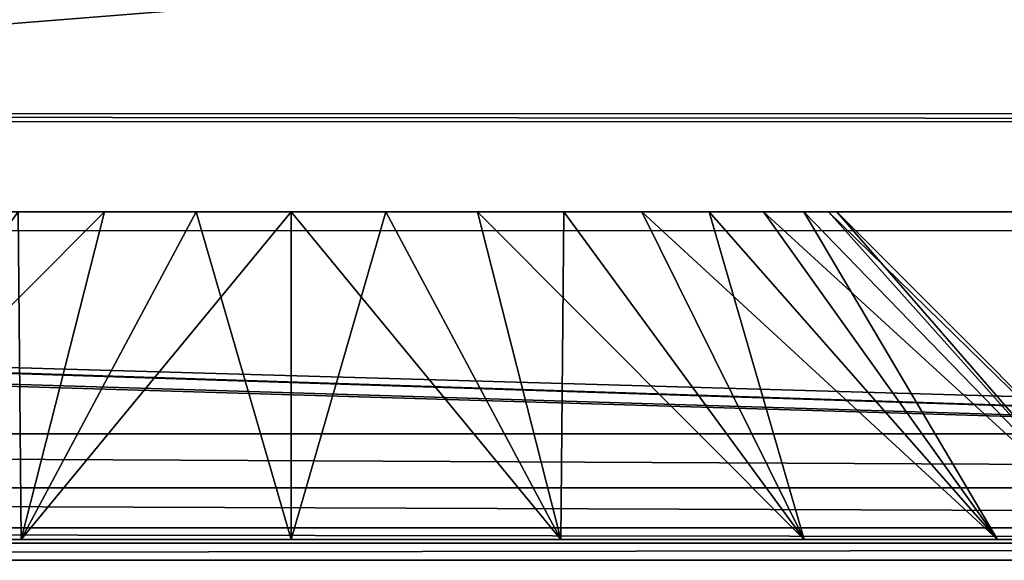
# Model space of a CAD drawing. Header units: millimetres. Extents: x -75 to 75, y -5 to 37.
# Tile 78 of 175: x -1.35 to 3.16, y -5 to -2.52. Entities that reach past the tile are written whole.
import ezdxf

# ---------------------------------------------------------------- set-up
doc = ezdxf.new("R2010")
doc.units = ezdxf.units.MM
doc.header["$LTSCALE"] = 101.851852
for name, color, linetype in [('342', 7, 'CONTINUOUS'), ('343', 7, 'CONTINUOUS'), ('350', 7, 'CONTINUOUS'), ('362', 7, 'CONTINUOUS'), ('394', 7, 'CONTINUOUS'), ('502', 7, 'CONTINUOUS'), ('507', 7, 'CONTINUOUS'), ('515', 7, 'CONTINUOUS'), ('519', 7, 'CONTINUOUS'), ('520', 7, 'CONTINUOUS'), ('521', 7, 'CONTINUOUS'), ('522', 7, 'CONTINUOUS')]:
    doc.layers.add(name, color=color, linetype=linetype)

msp = doc.modelspace()

# ---------------------------------------------------------------- linework, layer by layer
at = {"layer": '342', "color": 251, "linetype": 'Continuous', "true_color": 0x464b4f}
for points in [[(-24.4039, -3.491, 165.5), (25, -5, 165.5), (-24.0129, -3.4114, 165.5), (-24.4039, -3.491, 165.5)], [(-24.0129, -3.4114, 165.5), (25, -5, 165.5), (-21.4039, -3.491, 165.5), (-24.0129, -3.4114, 165.5)], [(-25, -3.491, 165.5), (25, -5, 165.5), (-24.4039, -3.491, 165.5), (-25, -3.491, 165.5)], [(-25, -5, 165.5), (25, -5, 165.5), (-25, -3.491, 165.5), (-25, -5, 165.5)], [(-21.4039, -3.491, 165.5), (25, -5, 165.5), (21.4039, -3.491, 165.5), (-21.4039, -3.491, 165.5)]]:
    msp.add_3dface(points, dxfattribs=at)
at = {"layer": '343', "color": 251, "linetype": 'Continuous', "true_color": 0x464b4f}
for points in [[(6.1334, -0.3883, 160.5), (-25, -4.4214, 160.5), (-6.1335, -1.1814, 160.5), (6.1334, -0.3883, 160.5)], [(6.1335, -1.1814, 160.5), (-25, -4.4214, 160.5), (6.1334, -0.3883, 160.5), (6.1335, -1.1814, 160.5)], [(15.6931, -1.1814, 160.5), (-25, -4.4214, 160.5), (6.1335, -1.1814, 160.5), (15.6931, -1.1814, 160.5)], [(25, -4.4214, 160.5), (-25, -4.4214, 160.5), (15.6931, -1.1814, 160.5), (25, -4.4214, 160.5)]]:
    msp.add_3dface(points, dxfattribs=at)
at = {"layer": '350', "color": 251, "linetype": 'Continuous', "true_color": 0x464b4f}
for points in [[(25, -5, 165.5), (-25, -5, 165.5), (25, -4.9213, 160.9913), (25, -5, 165.5)], [(25, -4.9213, 160.9913), (-25, -5, 165.5), (-25, -4.9213, 160.9913), (25, -4.9213, 160.9913)]]:
    msp.add_3dface(points, dxfattribs=at)
at = {"layer": '362', "color": 251, "linetype": 'Continuous', "true_color": 0x464b4f}
for points in [[(-21.4039, -2.9911, 165.0087), (21.4039, -2.9911, 165.0087), (-21.4039, -2.9559, 162.9913), (-21.4039, -2.9911, 165.0087)], [(-21.4039, -2.9559, 162.9913), (21.4039, -2.9911, 165.0087), (21.4039, -2.9559, 162.9913), (-21.4039, -2.9559, 162.9913)]]:
    msp.add_3dface(points, dxfattribs=at)
at = {"layer": '394', "color": 251, "linetype": 'Continuous', "true_color": 0x464b4f}
for points in [[(-25, -4.4214, 160.5), (25, -4.4214, 160.5), (25, -4.6686, 160.5654), (-25, -4.4214, 160.5)], [(-25, -4.6686, 160.5654), (-25, -4.4214, 160.5), (25, -4.6686, 160.5654), (-25, -4.6686, 160.5654)], [(-25, -4.8515, 160.745), (-25, -4.6686, 160.5654), (25, -4.8515, 160.745), (-25, -4.8515, 160.745)], [(25, -4.8515, 160.745), (-25, -4.6686, 160.5654), (25, -4.6686, 160.5654), (25, -4.8515, 160.745)], [(25, -4.9213, 160.9913), (-25, -4.9213, 160.9913), (-25, -4.8515, 160.745), (25, -4.9213, 160.9913)], [(25, -4.9213, 160.9913), (-25, -4.8515, 160.745), (25, -4.8515, 160.745), (25, -4.9213, 160.9913)]]:
    msp.add_3dface(points, dxfattribs=at)
at = {"layer": '502', "linetype": 'Continuous'}
for points in [[(-26.1107, -3.4049, 465.5), (25.8893, -4.9049, 465.5), (25.8893, -3.4049, 465.5), (-26.1107, -3.4049, 465.5)], [(-26.1107, -4.9049, 465.5), (25.8893, -4.9049, 465.5), (-26.1107, -3.4049, 465.5), (-26.1107, -4.9049, 465.5)]]:
    msp.add_3dface(points, dxfattribs=at)
at = {"layer": '507', "linetype": 'Continuous'}
for points in [[(2.2404, -4.9049, 197.4639), (-26.1107, -4.9049, 165.5), (3.1254, -4.9049, 198.3489), (2.2404, -4.9049, 197.4639)], [(1.1254, -4.9049, 196.8958), (-26.1107, -4.9049, 165.5), (2.2404, -4.9049, 197.4639), (1.1254, -4.9049, 196.8958)], [(-0.1107, -4.9049, 196.7), (-26.1107, -4.9049, 165.5), (1.1254, -4.9049, 196.8958), (-0.1107, -4.9049, 196.7)], [(-1.3468, -4.9049, 196.8958), (-26.1107, -4.9049, 165.5), (-0.1107, -4.9049, 196.7), (-1.3468, -4.9049, 196.8958)], [(-2.4619, -4.9049, 197.4639), (-26.1107, -4.9049, 165.5), (-1.3468, -4.9049, 196.8958), (-2.4619, -4.9049, 197.4639)], [(-26.1107, -4.9049, 165.5), (25.8893, -4.9049, 165.5), (3.1254, -4.9049, 198.3489), (-26.1107, -4.9049, 165.5)], [(-2.4619, -4.9049, 427.0639), (-26.1107, -4.9049, 165.5), (-1.3468, -4.9049, 426.4958), (-2.4619, -4.9049, 427.0639)], [(-1.3468, -4.9049, 426.4958), (-26.1107, -4.9049, 165.5), (-0.1107, -4.9049, 426.3), (-1.3468, -4.9049, 426.4958)], [(-0.1107, -4.9049, 426.3), (-26.1107, -4.9049, 165.5), (-3.3468, -4.9049, 203.0511), (-0.1107, -4.9049, 426.3)], [(25.8893, -4.9049, 465.5), (-26.1107, -4.9049, 465.5), (-3.3468, -4.9049, 432.6511), (25.8893, -4.9049, 465.5)], [(-2.4619, -4.9049, 203.9361), (-0.1107, -4.9049, 426.3), (-3.3468, -4.9049, 203.0511), (-2.4619, -4.9049, 203.9361)], [(-2.4619, -4.9049, 433.5361), (25.8893, -4.9049, 465.5), (-3.3468, -4.9049, 432.6511), (-2.4619, -4.9049, 433.5361)], [(-1.3468, -4.9049, 204.5042), (-0.1107, -4.9049, 426.3), (-2.4619, -4.9049, 203.9361), (-1.3468, -4.9049, 204.5042)], [(-1.3468, -4.9049, 434.1042), (25.8893, -4.9049, 465.5), (-2.4619, -4.9049, 433.5361), (-1.3468, -4.9049, 434.1042)], [(-0.1107, -4.9049, 204.7), (-0.1107, -4.9049, 426.3), (-1.3468, -4.9049, 204.5042), (-0.1107, -4.9049, 204.7)], [(-0.1107, -4.9049, 434.3), (25.8893, -4.9049, 465.5), (-1.3468, -4.9049, 434.1042), (-0.1107, -4.9049, 434.3)], [(1.1254, -4.9049, 426.4958), (-0.1107, -4.9049, 426.3), (-0.1107, -4.9049, 204.7), (1.1254, -4.9049, 426.4958)], [(2.2404, -4.9049, 427.0639), (1.1254, -4.9049, 426.4958), (-0.1107, -4.9049, 204.7), (2.2404, -4.9049, 427.0639)], [(25.8893, -4.9049, 465.5), (3.1254, -4.9049, 427.9489), (-0.1107, -4.9049, 204.7), (25.8893, -4.9049, 465.5)], [(1.1254, -4.9049, 204.5042), (25.8893, -4.9049, 465.5), (-0.1107, -4.9049, 204.7), (1.1254, -4.9049, 204.5042)], [(1.1254, -4.9049, 434.1042), (25.8893, -4.9049, 465.5), (-0.1107, -4.9049, 434.3), (1.1254, -4.9049, 434.1042)], [(3.1254, -4.9049, 427.9489), (2.2404, -4.9049, 427.0639), (-0.1107, -4.9049, 204.7), (3.1254, -4.9049, 427.9489)], [(2.2404, -4.9049, 203.9361), (25.8893, -4.9049, 465.5), (1.1254, -4.9049, 204.5042), (2.2404, -4.9049, 203.9361)], [(2.2404, -4.9049, 433.5361), (25.8893, -4.9049, 465.5), (1.1254, -4.9049, 434.1042), (2.2404, -4.9049, 433.5361)], [(3.1254, -4.9049, 203.0511), (25.8893, -4.9049, 465.5), (2.2404, -4.9049, 203.9361), (3.1254, -4.9049, 203.0511)], [(3.1254, -4.9049, 432.6511), (25.8893, -4.9049, 465.5), (2.2404, -4.9049, 433.5361), (3.1254, -4.9049, 432.6511)], [(3.1254, -4.9049, 198.3489), (25.8893, -4.9049, 165.5), (3.6935, -4.9049, 199.4639), (3.1254, -4.9049, 198.3489)], [(3.1254, -4.9049, 427.9489), (25.8893, -4.9049, 465.5), (3.6935, -4.9049, 429.0639), (3.1254, -4.9049, 427.9489)], [(3.6935, -4.9049, 201.9361), (25.8893, -4.9049, 465.5), (3.1254, -4.9049, 203.0511), (3.6935, -4.9049, 201.9361)], [(3.6935, -4.9049, 431.5361), (25.8893, -4.9049, 465.5), (3.1254, -4.9049, 432.6511), (3.6935, -4.9049, 431.5361)]]:
    msp.add_3dface(points, dxfattribs=at)
at = {"layer": '515', "linetype": 'Continuous'}
for points in [[(25.8893, -3.4049, 165.5), (-26.1107, -3.4049, 165.5), (-2.0258, -3.4049, 199.093), (25.8893, -3.4049, 165.5)], [(0.3234, -3.4049, 432.762), (-26.1107, -3.4049, 465.5), (0.7443, -3.4049, 432.6492), (0.3234, -3.4049, 432.762)], [(0.7443, -3.4049, 432.6492), (-26.1107, -3.4049, 465.5), (1.1393, -3.4049, 432.4651), (0.7443, -3.4049, 432.6492)], [(1.1393, -3.4049, 432.4651), (-26.1107, -3.4049, 465.5), (1.4962, -3.4049, 432.2151), (1.1393, -3.4049, 432.4651)], [(1.4962, -3.4049, 432.2151), (-26.1107, -3.4049, 465.5), (1.8044, -3.4049, 431.907), (1.4962, -3.4049, 432.2151)], [(-1.3607, -3.4049, 202.8651), (-26.1107, -3.4049, 465.5), (-0.9658, -3.4049, 203.0492), (-1.3607, -3.4049, 202.8651)], [(-1.3607, -3.4049, 432.4651), (-26.1107, -3.4049, 465.5), (-0.9658, -3.4049, 432.6492), (-1.3607, -3.4049, 432.4651)], [(-0.9658, -3.4049, 432.6492), (-26.1107, -3.4049, 465.5), (-0.5449, -3.4049, 432.762), (-0.9658, -3.4049, 432.6492)], [(-0.9658, -3.4049, 203.0492), (-26.1107, -3.4049, 465.5), (-0.5449, -3.4049, 203.162), (-0.9658, -3.4049, 203.0492)], [(-0.5449, -3.4049, 432.762), (-26.1107, -3.4049, 465.5), (-0.1107, -3.4049, 432.8), (-0.5449, -3.4049, 432.762)], [(-0.5449, -3.4049, 203.162), (-26.1107, -3.4049, 465.5), (-0.1107, -3.4049, 203.2), (-0.5449, -3.4049, 203.162)], [(-0.1107, -3.4049, 432.8), (-26.1107, -3.4049, 465.5), (0.3234, -3.4049, 432.762), (-0.1107, -3.4049, 432.8)], [(-26.1107, -3.4049, 465.5), (-2.2758, -3.4049, 429.05), (-0.1107, -3.4049, 203.2), (-26.1107, -3.4049, 465.5)], [(-26.1107, -3.4049, 465.5), (25.8893, -3.4049, 465.5), (1.8044, -3.4049, 431.907), (-26.1107, -3.4049, 465.5)], [(-2.2758, -3.4049, 429.05), (-2.0258, -3.4049, 428.693), (-0.1107, -3.4049, 203.2), (-2.2758, -3.4049, 429.05)], [(-1.7177, -3.4049, 198.7849), (25.8893, -3.4049, 165.5), (-2.0258, -3.4049, 199.093), (-1.7177, -3.4049, 198.7849)], [(-2.0258, -3.4049, 428.693), (-1.7177, -3.4049, 428.3849), (-0.1107, -3.4049, 203.2), (-2.0258, -3.4049, 428.693)], [(-1.3607, -3.4049, 198.5349), (25.8893, -3.4049, 165.5), (-1.7177, -3.4049, 198.7849), (-1.3607, -3.4049, 198.5349)], [(-1.7177, -3.4049, 428.3849), (-1.3607, -3.4049, 428.1349), (-0.1107, -3.4049, 203.2), (-1.7177, -3.4049, 428.3849)], [(-0.9658, -3.4049, 198.3508), (25.8893, -3.4049, 165.5), (-1.3607, -3.4049, 198.5349), (-0.9658, -3.4049, 198.3508)], [(-1.3607, -3.4049, 428.1349), (-0.9658, -3.4049, 427.9508), (-0.1107, -3.4049, 203.2), (-1.3607, -3.4049, 428.1349)], [(-0.5449, -3.4049, 198.238), (25.8893, -3.4049, 165.5), (-0.9658, -3.4049, 198.3508), (-0.5449, -3.4049, 198.238)], [(-0.9658, -3.4049, 427.9508), (-0.5449, -3.4049, 427.838), (-0.1107, -3.4049, 203.2), (-0.9658, -3.4049, 427.9508)], [(-0.5449, -3.4049, 427.838), (-0.1107, -3.4049, 427.8), (-0.1107, -3.4049, 203.2), (-0.5449, -3.4049, 427.838)], [(-0.1107, -3.4049, 198.2), (25.8893, -3.4049, 165.5), (-0.5449, -3.4049, 198.238), (-0.1107, -3.4049, 198.2)], [(1.1393, -3.4049, 202.8651), (-0.1107, -3.4049, 427.8), (1.4962, -3.4049, 202.6151), (1.1393, -3.4049, 202.8651)], [(0.7443, -3.4049, 203.0492), (-0.1107, -3.4049, 427.8), (1.1393, -3.4049, 202.8651), (0.7443, -3.4049, 203.0492)], [(0.3234, -3.4049, 203.162), (-0.1107, -3.4049, 427.8), (0.7443, -3.4049, 203.0492), (0.3234, -3.4049, 203.162)], [(-0.1107, -3.4049, 203.2), (-0.1107, -3.4049, 427.8), (0.3234, -3.4049, 203.162), (-0.1107, -3.4049, 203.2)], [(0.3234, -3.4049, 198.238), (25.8893, -3.4049, 165.5), (-0.1107, -3.4049, 198.2), (0.3234, -3.4049, 198.238)], [(-0.1107, -3.4049, 427.8), (25.8893, -3.4049, 165.5), (2.0543, -3.4049, 201.95), (-0.1107, -3.4049, 427.8)], [(0.3234, -3.4049, 427.838), (25.8893, -3.4049, 165.5), (-0.1107, -3.4049, 427.8), (0.3234, -3.4049, 427.838)], [(1.4962, -3.4049, 202.6151), (-0.1107, -3.4049, 427.8), (1.8044, -3.4049, 202.307), (1.4962, -3.4049, 202.6151)], [(1.8044, -3.4049, 202.307), (-0.1107, -3.4049, 427.8), (2.0543, -3.4049, 201.95), (1.8044, -3.4049, 202.307)], [(0.7443, -3.4049, 198.3508), (25.8893, -3.4049, 165.5), (0.3234, -3.4049, 198.238), (0.7443, -3.4049, 198.3508)], [(0.7443, -3.4049, 427.9508), (25.8893, -3.4049, 165.5), (0.3234, -3.4049, 427.838), (0.7443, -3.4049, 427.9508)], [(1.1393, -3.4049, 198.5349), (25.8893, -3.4049, 165.5), (0.7443, -3.4049, 198.3508), (1.1393, -3.4049, 198.5349)], [(1.1393, -3.4049, 428.1349), (25.8893, -3.4049, 165.5), (0.7443, -3.4049, 427.9508), (1.1393, -3.4049, 428.1349)], [(1.4962, -3.4049, 198.7849), (25.8893, -3.4049, 165.5), (1.1393, -3.4049, 198.5349), (1.4962, -3.4049, 198.7849)], [(1.4962, -3.4049, 428.3849), (25.8893, -3.4049, 165.5), (1.1393, -3.4049, 428.1349), (1.4962, -3.4049, 428.3849)], [(1.8044, -3.4049, 199.093), (25.8893, -3.4049, 165.5), (1.4962, -3.4049, 198.7849), (1.8044, -3.4049, 199.093)], [(1.8044, -3.4049, 428.693), (25.8893, -3.4049, 165.5), (1.4962, -3.4049, 428.3849), (1.8044, -3.4049, 428.693)], [(2.0543, -3.4049, 199.45), (25.8893, -3.4049, 165.5), (1.8044, -3.4049, 199.093), (2.0543, -3.4049, 199.45)], [(2.0543, -3.4049, 429.05), (25.8893, -3.4049, 165.5), (1.8044, -3.4049, 428.693), (2.0543, -3.4049, 429.05)], [(1.8044, -3.4049, 431.907), (25.8893, -3.4049, 465.5), (2.0543, -3.4049, 431.55), (1.8044, -3.4049, 431.907)], [(2.2385, -3.4049, 199.8449), (25.8893, -3.4049, 165.5), (2.0543, -3.4049, 199.45), (2.2385, -3.4049, 199.8449)], [(2.0543, -3.4049, 201.95), (25.8893, -3.4049, 165.5), (2.2385, -3.4049, 201.5551), (2.0543, -3.4049, 201.95)], [(2.2385, -3.4049, 429.4449), (25.8893, -3.4049, 165.5), (2.0543, -3.4049, 429.05), (2.2385, -3.4049, 429.4449)], [(2.0543, -3.4049, 431.55), (25.8893, -3.4049, 465.5), (2.2385, -3.4049, 431.1551), (2.0543, -3.4049, 431.55)], [(2.2385, -3.4049, 201.5551), (25.8893, -3.4049, 165.5), (2.3513, -3.4049, 201.1341), (2.2385, -3.4049, 201.5551)], [(2.3513, -3.4049, 200.2659), (25.8893, -3.4049, 165.5), (2.2385, -3.4049, 199.8449), (2.3513, -3.4049, 200.2659)], [(2.3513, -3.4049, 429.8659), (25.8893, -3.4049, 165.5), (2.2385, -3.4049, 429.4449), (2.3513, -3.4049, 429.8659)], [(2.2385, -3.4049, 431.1551), (25.8893, -3.4049, 465.5), (2.3513, -3.4049, 430.7341), (2.2385, -3.4049, 431.1551)], [(25.8893, -3.4049, 165.5), (2.3893, -3.4049, 200.7), (2.3513, -3.4049, 201.1341), (25.8893, -3.4049, 165.5)], [(2.3893, -3.4049, 200.7), (25.8893, -3.4049, 165.5), (2.3513, -3.4049, 200.2659), (2.3893, -3.4049, 200.7)], [(2.3513, -3.4049, 430.7341), (25.8893, -3.4049, 465.5), (2.3893, -3.4049, 430.3), (2.3513, -3.4049, 430.7341)], [(2.3893, -3.4049, 430.3), (25.8893, -3.4049, 165.5), (2.3513, -3.4049, 429.8659), (2.3893, -3.4049, 430.3)], [(25.8893, -3.4049, 165.5), (2.3893, -3.4049, 430.3), (25.8893, -3.4049, 465.5), (25.8893, -3.4049, 165.5)]]:
    msp.add_3dface(points, dxfattribs=at)
at = {"layer": '519', "linetype": 'Continuous'}
for points in [[(-1.3468, -4.9049, 434.1042), (-2.4619, -4.9049, 433.5361), (-0.9658, -3.4049, 432.6492), (-1.3468, -4.9049, 434.1042)], [(-2.4619, -4.9049, 433.5361), (-1.3607, -3.4049, 432.4651), (-0.9658, -3.4049, 432.6492), (-2.4619, -4.9049, 433.5361)], [(-0.1107, -4.9049, 434.3), (-1.3468, -4.9049, 434.1042), (-0.1107, -3.4049, 432.8), (-0.1107, -4.9049, 434.3)], [(-1.3468, -4.9049, 434.1042), (-0.5449, -3.4049, 432.762), (-0.1107, -3.4049, 432.8), (-1.3468, -4.9049, 434.1042)], [(-1.3468, -4.9049, 434.1042), (-0.9658, -3.4049, 432.6492), (-0.5449, -3.4049, 432.762), (-1.3468, -4.9049, 434.1042)], [(-0.1107, -4.9049, 434.3), (-0.1107, -3.4049, 432.8), (0.3234, -3.4049, 432.762), (-0.1107, -4.9049, 434.3)], [(1.1254, -4.9049, 434.1042), (-0.1107, -4.9049, 434.3), (0.3234, -3.4049, 432.762), (1.1254, -4.9049, 434.1042)], [(1.1254, -4.9049, 434.1042), (0.3234, -3.4049, 432.762), (0.7443, -3.4049, 432.6492), (1.1254, -4.9049, 434.1042)], [(1.1254, -4.9049, 434.1042), (0.7443, -3.4049, 432.6492), (1.1393, -3.4049, 432.4651), (1.1254, -4.9049, 434.1042)], [(2.2404, -4.9049, 433.5361), (1.1254, -4.9049, 434.1042), (1.1393, -3.4049, 432.4651), (2.2404, -4.9049, 433.5361)], [(2.2404, -4.9049, 433.5361), (1.1393, -3.4049, 432.4651), (1.4962, -3.4049, 432.2151), (2.2404, -4.9049, 433.5361)], [(2.2404, -4.9049, 433.5361), (1.4962, -3.4049, 432.2151), (1.8044, -3.4049, 431.907), (2.2404, -4.9049, 433.5361)], [(3.1254, -4.9049, 432.6511), (1.8044, -3.4049, 431.907), (2.0543, -3.4049, 431.55), (3.1254, -4.9049, 432.6511)], [(3.1254, -4.9049, 432.6511), (2.2404, -4.9049, 433.5361), (1.8044, -3.4049, 431.907), (3.1254, -4.9049, 432.6511)], [(3.1254, -4.9049, 432.6511), (2.0543, -3.4049, 431.55), (2.2385, -3.4049, 431.1551), (3.1254, -4.9049, 432.6511)], [(3.6935, -4.9049, 431.5361), (2.2385, -3.4049, 431.1551), (2.3513, -3.4049, 430.7341), (3.6935, -4.9049, 431.5361)], [(3.6935, -4.9049, 431.5361), (3.1254, -4.9049, 432.6511), (2.2385, -3.4049, 431.1551), (3.6935, -4.9049, 431.5361)], [(2.3893, -3.4049, 430.3), (3.6935, -4.9049, 431.5361), (2.3513, -3.4049, 430.7341), (2.3893, -3.4049, 430.3)], [(3.8893, -4.9049, 430.3), (3.6935, -4.9049, 431.5361), (2.3893, -3.4049, 430.3), (3.8893, -4.9049, 430.3)]]:
    msp.add_3dface(points, dxfattribs=at)
at = {"layer": '520', "linetype": 'Continuous'}
for points in [[(-2.4619, -4.9049, 427.0639), (-1.3468, -4.9049, 426.4958), (-1.3607, -3.4049, 428.1349), (-2.4619, -4.9049, 427.0639)], [(-1.3468, -4.9049, 426.4958), (-0.9658, -3.4049, 427.9508), (-1.3607, -3.4049, 428.1349), (-1.3468, -4.9049, 426.4958)], [(-1.3468, -4.9049, 426.4958), (-0.1107, -4.9049, 426.3), (-0.5449, -3.4049, 427.838), (-1.3468, -4.9049, 426.4958)], [(-1.3468, -4.9049, 426.4958), (-0.5449, -3.4049, 427.838), (-0.9658, -3.4049, 427.9508), (-1.3468, -4.9049, 426.4958)], [(-0.1107, -4.9049, 426.3), (-0.1107, -3.4049, 427.8), (-0.5449, -3.4049, 427.838), (-0.1107, -4.9049, 426.3)], [(1.1254, -4.9049, 426.4958), (0.3234, -3.4049, 427.838), (-0.1107, -3.4049, 427.8), (1.1254, -4.9049, 426.4958)], [(-0.1107, -4.9049, 426.3), (1.1254, -4.9049, 426.4958), (-0.1107, -3.4049, 427.8), (-0.1107, -4.9049, 426.3)], [(1.1254, -4.9049, 426.4958), (0.7443, -3.4049, 427.9508), (0.3234, -3.4049, 427.838), (1.1254, -4.9049, 426.4958)], [(2.2404, -4.9049, 427.0639), (1.1393, -3.4049, 428.1349), (0.7443, -3.4049, 427.9508), (2.2404, -4.9049, 427.0639)], [(1.1254, -4.9049, 426.4958), (2.2404, -4.9049, 427.0639), (0.7443, -3.4049, 427.9508), (1.1254, -4.9049, 426.4958)], [(2.2404, -4.9049, 427.0639), (1.4962, -3.4049, 428.3849), (1.1393, -3.4049, 428.1349), (2.2404, -4.9049, 427.0639)], [(2.2404, -4.9049, 427.0639), (3.1254, -4.9049, 427.9489), (1.4962, -3.4049, 428.3849), (2.2404, -4.9049, 427.0639)], [(3.1254, -4.9049, 427.9489), (1.8044, -3.4049, 428.693), (1.4962, -3.4049, 428.3849), (3.1254, -4.9049, 427.9489)], [(3.1254, -4.9049, 427.9489), (2.0543, -3.4049, 429.05), (1.8044, -3.4049, 428.693), (3.1254, -4.9049, 427.9489)], [(3.1254, -4.9049, 427.9489), (3.6935, -4.9049, 429.0639), (2.0543, -3.4049, 429.05), (3.1254, -4.9049, 427.9489)], [(3.6935, -4.9049, 429.0639), (2.2385, -3.4049, 429.4449), (2.0543, -3.4049, 429.05), (3.6935, -4.9049, 429.0639)], [(3.6935, -4.9049, 429.0639), (2.3513, -3.4049, 429.8659), (2.2385, -3.4049, 429.4449), (3.6935, -4.9049, 429.0639)], [(3.8893, -4.9049, 430.3), (2.3893, -3.4049, 430.3), (2.3513, -3.4049, 429.8659), (3.8893, -4.9049, 430.3)], [(3.6935, -4.9049, 429.0639), (3.8893, -4.9049, 430.3), (2.3513, -3.4049, 429.8659), (3.6935, -4.9049, 429.0639)]]:
    msp.add_3dface(points, dxfattribs=at)
at = {"layer": '521', "linetype": 'Continuous'}
for points in [[(-2.4619, -4.9049, 203.9361), (-1.3607, -3.4049, 202.8651), (-0.9658, -3.4049, 203.0492), (-2.4619, -4.9049, 203.9361)], [(-1.3468, -4.9049, 204.5042), (-2.4619, -4.9049, 203.9361), (-0.9658, -3.4049, 203.0492), (-1.3468, -4.9049, 204.5042)], [(-0.1107, -4.9049, 204.7), (-1.3468, -4.9049, 204.5042), (-0.1107, -3.4049, 203.2), (-0.1107, -4.9049, 204.7)], [(-1.3468, -4.9049, 204.5042), (-0.5449, -3.4049, 203.162), (-0.1107, -3.4049, 203.2), (-1.3468, -4.9049, 204.5042)], [(-1.3468, -4.9049, 204.5042), (-0.9658, -3.4049, 203.0492), (-0.5449, -3.4049, 203.162), (-1.3468, -4.9049, 204.5042)], [(1.1254, -4.9049, 204.5042), (-0.1107, -4.9049, 204.7), (0.3234, -3.4049, 203.162), (1.1254, -4.9049, 204.5042)], [(-0.1107, -4.9049, 204.7), (-0.1107, -3.4049, 203.2), (0.3234, -3.4049, 203.162), (-0.1107, -4.9049, 204.7)], [(1.1254, -4.9049, 204.5042), (0.3234, -3.4049, 203.162), (0.7443, -3.4049, 203.0492), (1.1254, -4.9049, 204.5042)], [(1.1254, -4.9049, 204.5042), (0.7443, -3.4049, 203.0492), (1.1393, -3.4049, 202.8651), (1.1254, -4.9049, 204.5042)], [(2.2404, -4.9049, 203.9361), (1.1254, -4.9049, 204.5042), (1.1393, -3.4049, 202.8651), (2.2404, -4.9049, 203.9361)], [(2.2404, -4.9049, 203.9361), (1.1393, -3.4049, 202.8651), (1.4962, -3.4049, 202.6151), (2.2404, -4.9049, 203.9361)], [(2.2404, -4.9049, 203.9361), (1.4962, -3.4049, 202.6151), (1.8044, -3.4049, 202.307), (2.2404, -4.9049, 203.9361)], [(3.1254, -4.9049, 203.0511), (1.8044, -3.4049, 202.307), (2.0543, -3.4049, 201.95), (3.1254, -4.9049, 203.0511)], [(3.1254, -4.9049, 203.0511), (2.2404, -4.9049, 203.9361), (1.8044, -3.4049, 202.307), (3.1254, -4.9049, 203.0511)], [(3.1254, -4.9049, 203.0511), (2.0543, -3.4049, 201.95), (2.2385, -3.4049, 201.5551), (3.1254, -4.9049, 203.0511)], [(3.6935, -4.9049, 201.9361), (2.2385, -3.4049, 201.5551), (2.3513, -3.4049, 201.1341), (3.6935, -4.9049, 201.9361)], [(3.6935, -4.9049, 201.9361), (3.1254, -4.9049, 203.0511), (2.2385, -3.4049, 201.5551), (3.6935, -4.9049, 201.9361)], [(2.3893, -3.4049, 200.7), (3.6935, -4.9049, 201.9361), (2.3513, -3.4049, 201.1341), (2.3893, -3.4049, 200.7)], [(3.8893, -4.9049, 200.7), (3.6935, -4.9049, 201.9361), (2.3893, -3.4049, 200.7), (3.8893, -4.9049, 200.7)]]:
    msp.add_3dface(points, dxfattribs=at)
at = {"layer": '522', "linetype": 'Continuous'}
for points in [[(-2.4619, -4.9049, 197.4639), (-1.3468, -4.9049, 196.8958), (-1.3607, -3.4049, 198.5349), (-2.4619, -4.9049, 197.4639)], [(-1.3468, -4.9049, 196.8958), (-0.9658, -3.4049, 198.3508), (-1.3607, -3.4049, 198.5349), (-1.3468, -4.9049, 196.8958)], [(-1.3468, -4.9049, 196.8958), (-0.5449, -3.4049, 198.238), (-0.9658, -3.4049, 198.3508), (-1.3468, -4.9049, 196.8958)], [(-1.3468, -4.9049, 196.8958), (-0.1107, -4.9049, 196.7), (-0.5449, -3.4049, 198.238), (-1.3468, -4.9049, 196.8958)], [(-0.1107, -4.9049, 196.7), (-0.1107, -3.4049, 198.2), (-0.5449, -3.4049, 198.238), (-0.1107, -4.9049, 196.7)], [(-0.1107, -4.9049, 196.7), (1.1254, -4.9049, 196.8958), (-0.1107, -3.4049, 198.2), (-0.1107, -4.9049, 196.7)], [(1.1254, -4.9049, 196.8958), (0.3234, -3.4049, 198.238), (-0.1107, -3.4049, 198.2), (1.1254, -4.9049, 196.8958)], [(1.1254, -4.9049, 196.8958), (0.7443, -3.4049, 198.3508), (0.3234, -3.4049, 198.238), (1.1254, -4.9049, 196.8958)], [(2.2404, -4.9049, 197.4639), (1.1393, -3.4049, 198.5349), (0.7443, -3.4049, 198.3508), (2.2404, -4.9049, 197.4639)], [(1.1254, -4.9049, 196.8958), (2.2404, -4.9049, 197.4639), (0.7443, -3.4049, 198.3508), (1.1254, -4.9049, 196.8958)], [(2.2404, -4.9049, 197.4639), (1.4962, -3.4049, 198.7849), (1.1393, -3.4049, 198.5349), (2.2404, -4.9049, 197.4639)], [(3.1254, -4.9049, 198.3489), (1.8044, -3.4049, 199.093), (1.4962, -3.4049, 198.7849), (3.1254, -4.9049, 198.3489)], [(2.2404, -4.9049, 197.4639), (3.1254, -4.9049, 198.3489), (1.4962, -3.4049, 198.7849), (2.2404, -4.9049, 197.4639)], [(3.1254, -4.9049, 198.3489), (2.0543, -3.4049, 199.45), (1.8044, -3.4049, 199.093), (3.1254, -4.9049, 198.3489)], [(3.6935, -4.9049, 199.4639), (2.2385, -3.4049, 199.8449), (2.0543, -3.4049, 199.45), (3.6935, -4.9049, 199.4639)], [(3.1254, -4.9049, 198.3489), (3.6935, -4.9049, 199.4639), (2.0543, -3.4049, 199.45), (3.1254, -4.9049, 198.3489)], [(3.6935, -4.9049, 199.4639), (2.3513, -3.4049, 200.2659), (2.2385, -3.4049, 199.8449), (3.6935, -4.9049, 199.4639)], [(3.8893, -4.9049, 200.7), (2.3893, -3.4049, 200.7), (2.3513, -3.4049, 200.2659), (3.8893, -4.9049, 200.7)], [(3.6935, -4.9049, 199.4639), (3.8893, -4.9049, 200.7), (2.3513, -3.4049, 200.2659), (3.6935, -4.9049, 199.4639)]]:
    msp.add_3dface(points, dxfattribs=at)

doc.saveas('drawing.dxf')
